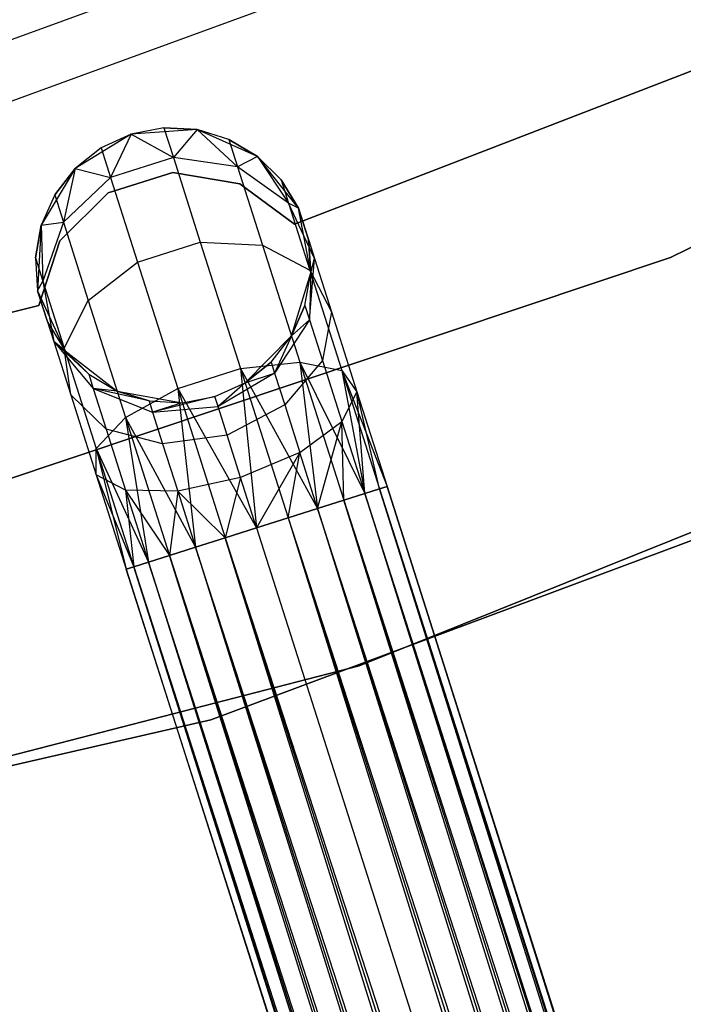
# Model space of a CAD drawing. Extents: x -102 to 101, y -101 to 102.
# Tile 140 of 256: x 10.69 to 15.5, y -44.77 to -37.62. Entities that reach past the tile are written whole.
import ezdxf

# ---------------------------------------------------------------- set-up
doc = ezdxf.new("R2010")
doc.units = 0
doc.header["$LTSCALE"] = 25.4
doc.layers.get('0').update_dxf_attribs({"linetype": 'CONTINUOUS'})

# ---------------------------------------------------------------- blocks, each defined once
blk = doc.blocks.new('NL2500012268_STL')
at = {"color": 0}
for p, q in [((118.665, -35.9823, 323.0052), (113.6171, -37.8285, 323.0052)), ((118.665, -35.9823, 323.0052), (113.6171, -37.8285, 323.0052)), ((113.7338, -38.2309, 299), (118.8355, -36.3651, 299)), ((113.7338, -38.2309, 299), (118.8355, -36.3651, 299)), ((123.8692, -36.77, 336), (118.7796, -39.2708, 336)), ((118.7796, -39.2708, 328.5), (123.8692, -36.77, 328.5)), ((118.7796, -39.2708, 328.5), (123.8692, -36.77, 328.5)), ((123.8692, -36.77, 336), (118.7796, -39.2708, 336)), ((118.978, -37.8976, 335), (116.0518, -39.0289, 335)), ((116.0518, -39.0289, 333), (118.978, -37.8976, 333)), ((116.0518, -39.0289, 333), (118.978, -37.8976, 333)), ((118.978, -37.8976, 335), (116.0518, -39.0289, 335)), ((114.8679, -38.3735, 335), (114.4598, -38.6235, 335)), ((114.8679, -38.3735, 335), (114.4598, -38.6235, 335)), ((114.8679, -38.3735, 335), (114.6486, -38.4737, 329.5)), ((114.8679, -38.3735, 329.5), (114.6486, -38.4737, 329.5)), ((114.8679, -38.3735, 335), (114.6486, -38.4737, 329.5)), ((114.8679, -38.3735, 329.5), (114.6486, -38.4737, 329.5)), ((114.8679, -38.3735, 329.5), (114.7172, -38.6892, 328.3631)), ((114.8679, -38.3735, 329.5), (114.7172, -38.6892, 328.3631)), ((115.1048, -38.3286, 329.5), (114.8679, -38.3735, 335)), ((115.1048, -38.3286, 329.5), (114.8679, -38.3735, 335)), ((115.1048, -38.3286, 329.5), (114.8679, -38.3735, 329.5)), ((115.1048, -38.3286, 329.5), (114.8679, -38.3735, 329.5)), ((115.3455, -38.3417, 335), (114.8679, -38.3735, 335)), ((115.3455, -38.3417, 335), (114.8679, -38.3735, 335)), ((114.8679, -38.3735, 329.5), (114.8679, -38.3735, 335)), ((114.8679, -38.3735, 329.5), (114.8679, -38.3735, 335)), ((114.8679, -38.3735, 329.5), (115.1733, -38.5441, 328.3631)), ((114.8679, -38.3735, 329.5), (115.1733, -38.5441, 328.3631)), ((115.3455, -38.3417, 329.5), (115.1048, -38.3286, 329.5)), ((115.1048, -38.3286, 329.5), (115.3455, -38.3417, 335)), ((115.1048, -38.3286, 329.5), (115.3455, -38.3417, 335)), ((115.1048, -38.3286, 329.5), (115.1733, -38.5441, 328.3631)), ((115.1048, -38.3286, 329.5), (115.1733, -38.5441, 328.3631)), ((115.3455, -38.3417, 329.5), (115.1048, -38.3286, 329.5)), ((115.3455, -38.3417, 329.5), (115.1733, -38.5441, 328.3631)), ((115.3455, -38.3417, 329.5), (115.1733, -38.5441, 328.3631)), ((115.7831, -38.5356, 335), (115.3455, -38.3417, 335)), ((115.576, -38.4121, 329.5), (115.3455, -38.3417, 335)), ((115.7831, -38.5356, 335), (115.3455, -38.3417, 335)), ((115.576, -38.4121, 329.5), (115.3455, -38.3417, 329.5)), ((115.3455, -38.3417, 329.5), (115.3455, -38.3417, 335)), ((115.576, -38.4121, 329.5), (115.3455, -38.3417, 335)), ((115.3455, -38.3417, 329.5), (115.3455, -38.3417, 335)), ((115.3455, -38.3417, 329.5), (115.6395, -38.6115, 328.4482)), ((115.576, -38.4121, 329.5), (115.3455, -38.3417, 329.5)), ((115.3455, -38.3417, 329.5), (115.6395, -38.6115, 328.4482)), ((115.7831, -38.5356, 329.5), (115.576, -38.4121, 329.5)), ((115.576, -38.4121, 329.5), (115.7831, -38.5356, 335)), ((115.576, -38.4121, 329.5), (115.7831, -38.5356, 335)), ((115.576, -38.4121, 329.5), (115.6395, -38.6115, 328.4482)), ((115.576, -38.4121, 329.5), (115.6395, -38.6115, 328.4482)), ((115.7831, -38.5356, 329.5), (115.576, -38.4121, 329.5)), ((114.6486, -38.4737, 329.5), (114.4598, -38.6235, 335)), ((114.6486, -38.4737, 329.5), (114.4598, -38.6235, 329.5)), ((114.6486, -38.4737, 329.5), (114.4598, -38.6235, 335)), ((114.6486, -38.4737, 329.5), (114.4598, -38.6235, 329.5)), ((114.6486, -38.4737, 329.5), (114.7172, -38.6892, 328.3631)), ((114.6486, -38.4737, 329.5), (114.7172, -38.6892, 328.3631)), ((115.1733, -38.5441, 328.3631), (114.7172, -38.6892, 328.3631)), ((115.1733, -38.5441, 328.3631), (114.7172, -38.6892, 328.3631)), ((115.6395, -38.6115, 328.4482), (115.1733, -38.5441, 328.3631)), ((115.1733, -38.5441, 328.3631), (115.3685, -39.1578, 327.3992)), ((115.1733, -38.5441, 328.3631), (115.3685, -39.1578, 327.3992)), ((115.6395, -38.6115, 328.4482), (115.1733, -38.5441, 328.3631)), ((115.7831, -38.5356, 329.5), (115.6395, -38.6115, 328.4482)), ((115.7831, -38.5356, 329.5), (115.6395, -38.6115, 328.4482)), ((116.0805, -38.9106, 335), (115.7831, -38.5356, 335)), ((115.9546, -38.705, 329.5), (115.7831, -38.5356, 335)), ((116.0805, -38.9106, 335), (115.7831, -38.5356, 335)), ((115.9546, -38.705, 329.5), (115.7831, -38.5356, 329.5)), ((115.7831, -38.5356, 329.5), (115.7831, -38.5356, 335)), ((115.9546, -38.705, 329.5), (115.7831, -38.5356, 335)), ((115.7831, -38.5356, 329.5), (115.7831, -38.5356, 335)), ((115.7831, -38.5356, 329.5), (116.0089, -38.8758, 328.5989)), ((115.9546, -38.705, 329.5), (115.7831, -38.5356, 329.5)), ((115.7831, -38.5356, 329.5), (116.0089, -38.8758, 328.5989)), ((114.4598, -38.6235, 335), (114.2146, -39.0346, 335)), ((114.4598, -38.6235, 335), (114.2146, -39.0346, 335)), ((114.4598, -38.6235, 329.5), (114.3122, -38.8142, 329.5)), ((114.3122, -38.8142, 329.5), (114.4598, -38.6235, 335)), ((114.3122, -38.8142, 329.5), (114.4598, -38.6235, 335)), ((114.4598, -38.6235, 329.5), (114.3122, -38.8142, 329.5)), ((114.4598, -38.6235, 329.5), (114.3756, -39.0135, 328.4482)), ((114.4598, -38.6235, 329.5), (114.3756, -39.0135, 328.4482)), ((114.4598, -38.6235, 329.5), (114.4598, -38.6235, 335)), ((114.4598, -38.6235, 329.5), (114.4598, -38.6235, 335)), ((114.4598, -38.6235, 329.5), (114.7172, -38.6892, 328.3631)), ((114.4598, -38.6235, 329.5), (114.7172, -38.6892, 328.3631)), ((115.1701, -38.6522, 335), (114.7001, -38.8014, 335)), ((114.7001, -38.8014, 333), (115.1701, -38.6522, 333)), ((114.7001, -38.8014, 333), (115.1701, -38.6522, 333)), ((115.1701, -38.6522, 335), (114.7001, -38.8014, 335)), ((115.6565, -38.7341, 335), (115.1701, -38.6522, 335)), ((115.1701, -38.6522, 335), (115.1701, -38.6522, 333)), ((115.1701, -38.6522, 333), (115.6565, -38.7341, 333)), ((115.1701, -38.6522, 335), (115.1701, -38.6522, 333)), ((115.1701, -38.6522, 333), (115.6565, -38.7341, 333)), ((115.6565, -38.7341, 335), (115.1701, -38.6522, 335)), ((116.0089, -38.8758, 328.5989), (115.6395, -38.6115, 328.4482)), ((115.6395, -38.6115, 328.4482), (115.8201, -39.1792, 327.5565)), ((115.6395, -38.6115, 328.4482), (115.8201, -39.1792, 327.5565)), ((116.0089, -38.8758, 328.5989), (115.6395, -38.6115, 328.4482)), ((114.7172, -38.6892, 328.3631), (114.3756, -39.0135, 328.4482)), ((114.7172, -38.6892, 328.3631), (114.3756, -39.0135, 328.4482)), ((114.7172, -38.6892, 328.3631), (114.9124, -39.3029, 327.3992)), ((114.7172, -38.6892, 328.3631), (114.9124, -39.3029, 327.3992)), ((116.0518, -39.0289, 335), (115.6565, -38.7341, 335)), ((115.6565, -38.7341, 335), (115.6565, -38.7341, 333)), ((115.6565, -38.7341, 333), (116.0518, -39.0289, 333)), ((115.6565, -38.7341, 335), (115.6565, -38.7341, 333)), ((115.6565, -38.7341, 333), (116.0518, -39.0289, 333)), ((116.0518, -39.0289, 335), (115.6565, -38.7341, 335)), ((116.0805, -38.9106, 329.5), (115.9546, -38.705, 329.5)), ((115.9546, -38.705, 329.5), (116.0805, -38.9106, 335)), ((115.9546, -38.705, 329.5), (116.0805, -38.9106, 335)), ((115.9546, -38.705, 329.5), (116.0089, -38.8758, 328.5989)), ((115.9546, -38.705, 329.5), (116.0089, -38.8758, 328.5989)), ((116.0805, -38.9106, 329.5), (115.9546, -38.705, 329.5)), ((114.7001, -38.8014, 335), (114.35, -39.1487, 335)), ((114.35, -39.1487, 333), (114.7001, -38.8014, 333)), ((114.35, -39.1487, 333), (114.7001, -38.8014, 333)), ((114.7001, -38.8014, 335), (114.35, -39.1487, 335)), ((114.7001, -38.8014, 335), (114.7001, -38.8014, 333)), ((114.7001, -38.8014, 335), (114.7001, -38.8014, 333)), ((114.3122, -38.8142, 329.5), (114.2146, -39.0346, 335)), ((114.3122, -38.8142, 329.5), (114.2146, -39.0346, 329.5)), ((114.3122, -38.8142, 329.5), (114.2146, -39.0346, 335)), ((114.3122, -38.8142, 329.5), (114.2146, -39.0346, 329.5)), ((114.3122, -38.8142, 329.5), (114.3756, -39.0135, 328.4482)), ((114.3122, -38.8142, 329.5), (114.3756, -39.0135, 328.4482)), ((116.0805, -38.9106, 329.5), (116.0089, -38.8758, 328.5989)), ((116.0805, -38.9106, 329.5), (116.0089, -38.8758, 328.5989)), ((116.1969, -39.2767, 328.7808), (116.0089, -38.8758, 328.5989)), ((116.0089, -38.8758, 328.5989), (116.1636, -39.3622, 327.8351)), ((116.0089, -38.8758, 328.5989), (116.1636, -39.3622, 327.8351)), ((116.1969, -39.2767, 328.7808), (116.0089, -38.8758, 328.5989)), ((116.1696, -39.3809, 335), (116.0805, -38.9106, 335)), ((116.1536, -39.1403, 329.5), (116.0805, -38.9106, 335)), ((116.1696, -39.3809, 335), (116.0805, -38.9106, 335)), ((116.1536, -39.1403, 329.5), (116.0805, -38.9106, 335)), ((116.0805, -38.9106, 329.5), (116.1969, -39.2767, 328.7808)), ((116.0805, -38.9106, 329.5), (116.0805, -38.9106, 335)), ((116.0805, -38.9106, 329.5), (116.0805, -38.9106, 335)), ((116.0805, -38.9106, 329.5), (116.1969, -39.2767, 328.7808)), ((114.2146, -39.0346, 329.5), (114.3756, -39.0135, 328.4482)), ((114.2146, -39.0346, 329.5), (114.3756, -39.0135, 328.4482)), ((114.3756, -39.0135, 328.4482), (114.2269, -39.4427, 328.5989)), ((114.3756, -39.0135, 328.4482), (114.2269, -39.4427, 328.5989)), ((114.3756, -39.0135, 328.4482), (114.5563, -39.5813, 327.5565)), ((114.3756, -39.0135, 328.4482), (114.5563, -39.5813, 327.5565)), ((114.2146, -39.0346, 329.5), (114.1725, -39.2719, 329.5)), ((114.1725, -39.2719, 329.5), (114.2146, -39.0346, 335)), ((114.1725, -39.2719, 329.5), (114.2146, -39.0346, 335)), ((114.2146, -39.0346, 329.5), (114.1725, -39.2719, 329.5)), ((114.2146, -39.0346, 335), (114.1885, -39.5125, 335)), ((114.2146, -39.0346, 335), (114.1885, -39.5125, 335)), ((114.2146, -39.0346, 329.5), (114.2146, -39.0346, 335)), ((114.2146, -39.0346, 329.5), (114.2146, -39.0346, 335)), ((114.2146, -39.0346, 329.5), (114.2269, -39.4427, 328.5989)), ((114.2146, -39.0346, 329.5), (114.2269, -39.4427, 328.5989)), ((116.0518, -39.0289, 335), (116.0518, -39.0289, 333)), ((116.0518, -39.0289, 335), (116.0518, -39.0289, 333)), ((114.35, -39.1487, 335), (114.1971, -39.6176, 335)), ((114.1971, -39.6176, 333), (114.35, -39.1487, 333)), ((114.1971, -39.6176, 333), (114.35, -39.1487, 333)), ((114.35, -39.1487, 335), (114.1971, -39.6176, 335)), ((114.35, -39.1487, 335), (114.35, -39.1487, 333)), ((114.35, -39.1487, 335), (114.35, -39.1487, 333)), ((114.9124, -39.3029, 327.3992), (115.3685, -39.1578, 327.3992)), ((114.9124, -39.3029, 327.3992), (115.3685, -39.1578, 327.3992)), ((115.3685, -39.1578, 327.3992), (115.6607, -40.0763, 326.7552)), ((115.3685, -39.1578, 327.3992), (115.6607, -40.0763, 326.7552)), ((115.3685, -39.1578, 327.3992), (115.8201, -39.1792, 327.5565)), ((115.3685, -39.1578, 327.3992), (115.8201, -39.1792, 327.5565)), ((116.1696, -39.3809, 329.5), (116.1536, -39.1403, 329.5)), ((116.1536, -39.1403, 329.5), (116.1696, -39.3809, 335)), ((116.1536, -39.1403, 329.5), (116.1696, -39.3809, 335)), ((116.1536, -39.1403, 329.5), (116.1969, -39.2767, 328.7808)), ((116.1536, -39.1403, 329.5), (116.1969, -39.2767, 328.7808)), ((116.1696, -39.3809, 329.5), (116.1536, -39.1403, 329.5)), ((115.8201, -39.1792, 327.5565), (116.0904, -40.029, 326.9607)), ((115.8201, -39.1792, 327.5565), (116.0904, -40.029, 326.9607)), ((115.8201, -39.1792, 327.5565), (116.1636, -39.3622, 327.8351)), ((115.8201, -39.1792, 327.5565), (116.1636, -39.3622, 327.8351)), ((118.7796, -39.2708, 336), (113.4022, -41.0708, 336)), ((113.4022, -41.0708, 328.5), (118.7796, -39.2708, 328.5)), ((113.4022, -41.0708, 328.5), (118.7796, -39.2708, 328.5)), ((118.7796, -39.2708, 336), (113.4022, -41.0708, 336)), ((114.1725, -39.2719, 329.5), (114.1885, -39.5125, 335)), ((114.1725, -39.2719, 329.5), (114.1885, -39.5125, 329.5)), ((114.1725, -39.2719, 329.5), (114.1885, -39.5125, 335)), ((114.1725, -39.2719, 329.5), (114.1885, -39.5125, 329.5)), ((114.1725, -39.2719, 329.5), (114.2269, -39.4427, 328.5989)), ((114.1725, -39.2719, 329.5), (114.2269, -39.4427, 328.5989)), ((114.5563, -39.5813, 327.5565), (114.9124, -39.3029, 327.3992)), ((114.5563, -39.5813, 327.5565), (114.9124, -39.3029, 327.3992)), ((114.9124, -39.3029, 327.3992), (115.2046, -40.2214, 326.7552)), ((114.9124, -39.3029, 327.3992), (115.2046, -40.2214, 326.7552)), ((116.1605, -39.7221, 328.952), (116.1969, -39.2767, 328.7808)), ((116.1605, -39.7221, 328.952), (116.1969, -39.2767, 328.7808)), ((116.1696, -39.3809, 329.5), (116.1969, -39.2767, 328.7808)), ((116.1696, -39.3809, 329.5), (116.1969, -39.2767, 328.7808)), ((116.1969, -39.2767, 328.7808), (116.3204, -39.6649, 328.171)), ((116.1969, -39.2767, 328.7808), (116.3204, -39.6649, 328.171)), ((118.7796, -39.2708, 328.5), (118.7796, -39.2708, 336)), ((118.7796, -39.2708, 328.5), (118.7796, -39.2708, 336)), ((116.0299, -39.8387, 335), (116.1696, -39.3809, 335)), ((116.0299, -39.8387, 335), (116.1696, -39.3809, 335)), ((116.1275, -39.6183, 329.5), (116.1696, -39.3809, 335)), ((116.1275, -39.6183, 329.5), (116.1696, -39.3809, 329.5)), ((116.1275, -39.6183, 329.5), (116.1696, -39.3809, 335)), ((116.1275, -39.6183, 329.5), (116.1696, -39.3809, 329.5)), ((116.1696, -39.3809, 329.5), (116.1605, -39.7221, 328.952)), ((116.1696, -39.3809, 329.5), (116.1605, -39.7221, 328.952)), ((116.1636, -39.3622, 327.8351), (116.3952, -40.0902, 327.3246)), ((116.1636, -39.3622, 327.8351), (116.3952, -40.0902, 327.3246)), ((116.1636, -39.3622, 327.8351), (116.3204, -39.6649, 328.171)), ((116.1636, -39.3622, 327.8351), (116.3204, -39.6649, 328.171)), ((116.1696, -39.3809, 329.5), (116.1696, -39.3809, 335)), ((116.1696, -39.3809, 329.5), (116.1696, -39.3809, 335)), ((114.1885, -39.5125, 329.5), (114.2269, -39.4427, 328.5989)), ((114.1885, -39.5125, 329.5), (114.2269, -39.4427, 328.5989)), ((114.2269, -39.4427, 328.5989), (114.305, -39.8786, 328.7808)), ((114.2269, -39.4427, 328.5989), (114.305, -39.8786, 328.7808)), ((114.2269, -39.4427, 328.5989), (114.3816, -39.9291, 327.8351)), ((114.2269, -39.4427, 328.5989), (114.3816, -39.9291, 327.8351)), ((114.1885, -39.5125, 335), (114.3875, -39.9478, 335)), ((114.1885, -39.5125, 329.5), (114.1885, -39.5125, 335)), ((114.1885, -39.5125, 329.5), (114.1885, -39.5125, 335)), ((114.1885, -39.5125, 329.5), (114.305, -39.8786, 328.7808)), ((114.2616, -39.7422, 329.5), (114.1885, -39.5125, 335)), ((114.2616, -39.7422, 329.5), (114.1885, -39.5125, 335)), ((114.1885, -39.5125, 335), (114.3875, -39.9478, 335)), ((114.1885, -39.5125, 329.5), (114.305, -39.8786, 328.7808)), ((114.3816, -39.9291, 327.8351), (114.5563, -39.5813, 327.5565)), ((114.3816, -39.9291, 327.8351), (114.5563, -39.5813, 327.5565)), ((114.5563, -39.5813, 327.5565), (114.8266, -40.431, 326.9607)), ((114.5563, -39.5813, 327.5565), (114.8266, -40.431, 326.9607)), ((114.1971, -39.6176, 335), (111.1529, -40.3809, 335)), ((111.1529, -40.3809, 333), (114.1971, -39.6176, 333)), ((111.1529, -40.3809, 333), (114.1971, -39.6176, 333)), ((114.1971, -39.6176, 335), (111.1529, -40.3809, 335)), ((114.1971, -39.6176, 335), (114.1971, -39.6176, 333)), ((114.1971, -39.6176, 335), (114.1971, -39.6176, 333)), ((116.0299, -39.8387, 329.5), (116.1275, -39.6183, 329.5)), ((116.1275, -39.6183, 329.5), (116.0299, -39.8387, 335)), ((116.1275, -39.6183, 329.5), (116.0299, -39.8387, 335)), ((116.0299, -39.8387, 329.5), (116.1275, -39.6183, 329.5)), ((116.1275, -39.6183, 329.5), (116.1605, -39.7221, 328.952)), ((116.1275, -39.6183, 329.5), (116.1605, -39.7221, 328.952)), ((116.3204, -39.6649, 328.171), (116.2546, -40.0179, 328.4875)), ((116.3204, -39.6649, 328.171), (116.2546, -40.0179, 328.4875)), ((116.3204, -39.6649, 328.171), (116.5053, -40.246, 327.7636)), ((116.3204, -39.6649, 328.171), (116.5053, -40.246, 327.7636)), ((116.1605, -39.7221, 328.952), (115.908, -40.1102, 329.0735)), ((116.1605, -39.7221, 328.952), (115.908, -40.1102, 329.0735)), ((116.0299, -39.8387, 329.5), (116.1605, -39.7221, 328.952)), ((116.0299, -39.8387, 329.5), (116.1605, -39.7221, 328.952)), ((116.1605, -39.7221, 328.952), (116.2546, -40.0179, 328.4875)), ((116.1605, -39.7221, 328.952), (116.2546, -40.0179, 328.4875)), ((114.2616, -39.7422, 329.5), (114.305, -39.8786, 328.7808)), ((114.2616, -39.7422, 329.5), (114.3875, -39.9478, 335)), ((114.2616, -39.7422, 329.5), (114.3875, -39.9478, 329.5)), ((114.2616, -39.7422, 329.5), (114.3875, -39.9478, 335)), ((114.2616, -39.7422, 329.5), (114.3875, -39.9478, 329.5)), ((114.2616, -39.7422, 329.5), (114.305, -39.8786, 328.7808)), ((114.559, -40.1172, 329.5), (114.305, -39.8786, 328.7808)), ((114.305, -39.8786, 328.7808), (114.592, -40.2211, 328.952)), ((114.559, -40.1172, 329.5), (114.305, -39.8786, 328.7808)), ((114.3875, -39.9478, 329.5), (114.305, -39.8786, 328.7808)), ((114.3875, -39.9478, 329.5), (114.305, -39.8786, 328.7808)), ((114.305, -39.8786, 328.7808), (114.592, -40.2211, 328.952)), ((114.305, -39.8786, 328.7808), (114.4285, -40.2668, 328.171)), ((114.305, -39.8786, 328.7808), (114.4285, -40.2668, 328.171)), ((115.6934, -40.1791, 335), (116.0299, -39.8387, 335)), ((115.6934, -40.1791, 335), (116.0299, -39.8387, 335)), ((115.8823, -40.0293, 329.5), (116.0299, -39.8387, 335)), ((115.8823, -40.0293, 329.5), (116.0299, -39.8387, 329.5)), ((115.8823, -40.0293, 329.5), (116.0299, -39.8387, 335)), ((115.8823, -40.0293, 329.5), (116.0299, -39.8387, 329.5)), ((116.0299, -39.8387, 329.5), (115.908, -40.1102, 329.0735)), ((116.0299, -39.8387, 329.5), (115.908, -40.1102, 329.0735)), ((116.0299, -39.8387, 329.5), (116.0299, -39.8387, 335)), ((116.0299, -39.8387, 329.5), (116.0299, -39.8387, 335)), ((114.4285, -40.2668, 328.171), (114.3816, -39.9291, 327.8351)), ((114.3816, -39.9291, 327.8351), (114.6132, -40.6571, 327.3246)), ((114.3816, -39.9291, 327.8351), (114.6132, -40.6571, 327.3246)), ((114.4285, -40.2668, 328.171), (114.3816, -39.9291, 327.8351)), ((114.3875, -39.9478, 335), (114.766, -40.2407, 335)), ((114.3875, -39.9478, 329.5), (114.3875, -39.9478, 335)), ((114.3875, -39.9478, 329.5), (114.3875, -39.9478, 335)), ((114.3875, -39.9478, 329.5), (114.559, -40.1172, 329.5)), ((114.559, -40.1172, 329.5), (114.3875, -39.9478, 335)), ((114.559, -40.1172, 329.5), (114.3875, -39.9478, 335)), ((114.3875, -39.9478, 335), (114.766, -40.2407, 335)), ((114.3875, -39.9478, 329.5), (114.559, -40.1172, 329.5)), ((116.2546, -40.0179, 328.4875), (115.9813, -40.3404, 328.7119)), ((116.2546, -40.0179, 328.4875), (115.9813, -40.3404, 328.7119)), ((116.2546, -40.0179, 328.4875), (116.3955, -40.4606, 328.1771)), ((116.2546, -40.0179, 328.4875), (116.3955, -40.4606, 328.1771)), ((115.2046, -40.2214, 326.7552), (115.6607, -40.0763, 326.7552)), ((115.2046, -40.2214, 326.7552), (115.6607, -40.0763, 326.7552)), ((115.6607, -40.0763, 326.7552), (116.0904, -40.029, 326.9607)), ((115.6607, -40.0763, 326.7552), (116.0904, -40.029, 326.9607)), ((115.6607, -40.0763, 326.7552), (115.7773, -41.2323, 326.5)), ((115.6607, -40.0763, 326.7552), (115.7773, -41.2323, 326.5)), ((115.6607, -40.0763, 326.7552), (116.0054, -41.1597, 326.5291)), ((115.6607, -40.0763, 326.7552), (116.0054, -41.1597, 326.5291)), ((115.6607, -40.0763, 326.7552), (116.2202, -41.0914, 326.6146)), ((115.6607, -40.0763, 326.7552), (116.2202, -41.0914, 326.6146)), ((115.6934, -40.1791, 329.5), (115.8823, -40.0293, 329.5)), ((115.8823, -40.0293, 329.5), (115.6934, -40.1791, 335)), ((115.8823, -40.0293, 329.5), (115.6934, -40.1791, 335)), ((115.6934, -40.1791, 329.5), (115.8823, -40.0293, 329.5)), ((115.8823, -40.0293, 329.5), (115.908, -40.1102, 329.0735)), ((115.8823, -40.0293, 329.5), (115.908, -40.1102, 329.0735)), ((116.0904, -40.029, 326.9607), (116.2202, -41.0914, 326.6146)), ((116.0904, -40.029, 326.9607), (116.2202, -41.0914, 326.6146)), ((116.0904, -40.029, 326.9607), (116.4093, -41.0313, 326.7515)), ((116.0904, -40.029, 326.9607), (116.4093, -41.0313, 326.7515)), ((116.0904, -40.029, 326.9607), (116.5616, -40.9828, 326.9319)), ((116.0904, -40.029, 326.9607), (116.5616, -40.9828, 326.9319)), ((116.0904, -40.029, 326.9607), (116.3952, -40.0902, 327.3246)), ((116.0904, -40.029, 326.9607), (116.3952, -40.0902, 327.3246)), ((116.3952, -40.0902, 327.3246), (116.5616, -40.9828, 326.9319)), ((116.3952, -40.0902, 327.3246), (116.5616, -40.9828, 326.9319)), ((116.3952, -40.0902, 327.3246), (116.6684, -40.9488, 327.1454)), ((116.3952, -40.0902, 327.3246), (116.6684, -40.9488, 327.1454)), ((116.3952, -40.0902, 327.3246), (116.7233, -40.9314, 327.3795)), ((116.3952, -40.0902, 327.3246), (116.7233, -40.9314, 327.3795)), ((116.3952, -40.0902, 327.3246), (116.5053, -40.246, 327.7636)), ((116.3952, -40.0902, 327.3246), (116.5053, -40.246, 327.7636)), ((116.5209, -42.2352, 336), (121.9142, -40.0629, 336)), ((121.9142, -40.0629, 328.5), (116.5209, -42.2352, 328.5)), ((116.5209, -42.2352, 336), (121.9142, -40.0629, 336)), ((121.9142, -40.0629, 328.5), (116.5209, -42.2352, 328.5)), ((114.559, -40.1172, 329.5), (114.766, -40.2407, 335)), ((114.559, -40.1172, 329.5), (114.766, -40.2407, 329.5)), ((114.559, -40.1172, 329.5), (114.766, -40.2407, 335)), ((114.559, -40.1172, 329.5), (114.766, -40.2407, 329.5)), ((114.559, -40.1172, 329.5), (114.592, -40.2211, 328.952)), ((114.559, -40.1172, 329.5), (114.592, -40.2211, 328.952)), ((115.908, -40.1102, 329.0735), (115.4973, -40.3519, 329.1173)), ((115.908, -40.1102, 329.0735), (115.4973, -40.3519, 329.1173)), ((115.6934, -40.1791, 329.5), (115.908, -40.1102, 329.0735)), ((115.6934, -40.1791, 329.5), (115.908, -40.1102, 329.0735)), ((115.908, -40.1102, 329.0735), (115.9813, -40.3404, 328.7119)), ((115.908, -40.1102, 329.0735), (115.9813, -40.3404, 328.7119)), ((114.9966, -40.3111, 329.5), (114.592, -40.2211, 328.952)), ((114.592, -40.2211, 328.952), (115.0223, -40.3919, 329.0735)), ((114.766, -40.2407, 329.5), (114.592, -40.2211, 328.952)), ((114.9966, -40.3111, 329.5), (114.592, -40.2211, 328.952)), ((114.766, -40.2407, 329.5), (114.592, -40.2211, 328.952)), ((114.592, -40.2211, 328.952), (115.0223, -40.3919, 329.0735)), ((114.592, -40.2211, 328.952), (114.6861, -40.5169, 328.4875)), ((114.592, -40.2211, 328.952), (114.6861, -40.5169, 328.4875)), ((114.766, -40.2407, 335), (115.2373, -40.3242, 335)), ((114.766, -40.2407, 329.5), (114.766, -40.2407, 335)), ((114.766, -40.2407, 329.5), (114.766, -40.2407, 335)), ((114.766, -40.2407, 329.5), (114.9966, -40.3111, 329.5)), ((114.9966, -40.3111, 329.5), (114.766, -40.2407, 335)), ((114.9966, -40.3111, 329.5), (114.766, -40.2407, 335)), ((114.766, -40.2407, 335), (115.2373, -40.3242, 335)), ((114.766, -40.2407, 329.5), (114.9966, -40.3111, 329.5)), ((114.8266, -40.431, 326.9607), (115.2046, -40.2214, 326.7552)), ((114.8266, -40.431, 326.9607), (115.2046, -40.2214, 326.7552)), ((115.2046, -40.2214, 326.7552), (115.3345, -41.3732, 326.6146)), ((115.2046, -40.2214, 326.7552), (115.3345, -41.3732, 326.6146)), ((115.2046, -40.2214, 326.7552), (115.5493, -41.3048, 326.5291)), ((115.2046, -40.2214, 326.7552), (115.5493, -41.3048, 326.5291)), ((115.2046, -40.2214, 326.7552), (115.7773, -41.2323, 326.5)), ((115.2046, -40.2214, 326.7552), (115.7773, -41.2323, 326.5)), ((115.4742, -40.2794, 335), (115.6934, -40.1791, 335)), ((115.4742, -40.2794, 329.5), (115.6934, -40.1791, 329.5)), ((115.4742, -40.2794, 335), (115.6934, -40.1791, 335)), ((115.4742, -40.2794, 329.5), (115.6934, -40.1791, 329.5)), ((115.6934, -40.1791, 329.5), (115.4973, -40.3519, 329.1173)), ((115.6934, -40.1791, 329.5), (115.4973, -40.3519, 329.1173)), ((115.6934, -40.1791, 329.5), (115.6934, -40.1791, 335)), ((115.6934, -40.1791, 329.5), (115.6934, -40.1791, 335)), ((114.6861, -40.5169, 328.4875), (114.4285, -40.2668, 328.171)), ((114.4285, -40.2668, 328.171), (114.6133, -40.8478, 327.7636)), ((114.4285, -40.2668, 328.171), (114.6133, -40.8478, 327.7636)), ((114.6861, -40.5169, 328.4875), (114.4285, -40.2668, 328.171)), ((114.9966, -40.3111, 329.5), (115.2373, -40.3242, 335)), ((114.9966, -40.3111, 329.5), (115.2373, -40.3242, 335)), ((114.9966, -40.3111, 329.5), (115.2373, -40.3242, 329.5)), ((114.9966, -40.3111, 329.5), (115.2373, -40.3242, 329.5)), ((114.9966, -40.3111, 329.5), (115.0223, -40.3919, 329.0735)), ((114.9966, -40.3111, 329.5), (115.0223, -40.3919, 329.0735)), ((115.4742, -40.2794, 329.5), (115.0223, -40.3919, 329.0735)), ((115.4742, -40.2794, 329.5), (115.0223, -40.3919, 329.0735)), ((115.2373, -40.3242, 335), (115.4742, -40.2794, 335)), ((115.2373, -40.3242, 329.5), (115.4742, -40.2794, 329.5)), ((115.2373, -40.3242, 335), (115.4742, -40.2794, 335)), ((115.2373, -40.3242, 329.5), (115.4742, -40.2794, 329.5)), ((115.4742, -40.2794, 329.5), (115.4742, -40.2794, 335)), ((115.4742, -40.2794, 329.5), (115.4742, -40.2794, 335)), ((115.4973, -40.3519, 329.1173), (115.4742, -40.2794, 329.5)), ((115.4973, -40.3519, 329.1173), (115.4742, -40.2794, 329.5)), ((116.5053, -40.246, 327.7636), (116.3955, -40.4606, 328.1771)), ((116.5053, -40.246, 327.7636), (116.3955, -40.4606, 328.1771)), ((116.5053, -40.246, 327.7636), (116.7233, -40.9314, 327.3795)), ((116.5053, -40.246, 327.7636), (116.7233, -40.9314, 327.6205)), ((116.5053, -40.246, 327.7636), (116.7233, -40.9314, 327.3795)), ((116.5616, -40.9828, 328.0681), (116.5053, -40.246, 327.7636)), ((116.5616, -40.9828, 328.0681), (116.5053, -40.246, 327.7636)), ((116.6684, -40.9488, 327.8546), (116.5053, -40.246, 327.7636)), ((116.6684, -40.9488, 327.8546), (116.5053, -40.246, 327.7636)), ((116.5053, -40.246, 327.7636), (116.7233, -40.9314, 327.6205)), ((115.2373, -40.3242, 329.5), (115.0223, -40.3919, 329.0735)), ((115.2373, -40.3242, 329.5), (115.0223, -40.3919, 329.0735)), ((115.0223, -40.3919, 329.0735), (115.4973, -40.3519, 329.1173)), ((115.0223, -40.3919, 329.0735), (115.4973, -40.3519, 329.1173)), ((115.2373, -40.3242, 329.5), (115.2373, -40.3242, 335)), ((115.2373, -40.3242, 329.5), (115.2373, -40.3242, 335)), ((115.563, -40.5585, 328.7929), (115.4973, -40.3519, 329.1173)), ((115.563, -40.5585, 328.7929), (115.4973, -40.3519, 329.1173)), ((115.9813, -40.3404, 328.7119), (115.563, -40.5585, 328.7929)), ((115.9813, -40.3404, 328.7119), (115.563, -40.5585, 328.7929)), ((115.9813, -40.3404, 328.7119), (116.0909, -40.685, 328.4703)), ((115.9813, -40.3404, 328.7119), (116.0909, -40.685, 328.4703)), ((114.6132, -40.6571, 327.3246), (114.8266, -40.431, 326.9607)), ((114.6132, -40.6571, 327.3246), (114.8266, -40.431, 326.9607)), ((114.8266, -40.431, 326.9607), (114.9931, -41.4818, 326.9319)), ((114.8266, -40.431, 326.9607), (114.9931, -41.4818, 326.9319)), ((114.8266, -40.431, 326.9607), (115.1454, -41.4333, 326.7515)), ((114.8266, -40.431, 326.9607), (115.1454, -41.4333, 326.7515)), ((114.8266, -40.431, 326.9607), (115.3345, -41.3732, 326.6146)), ((114.8266, -40.431, 326.9607), (115.3345, -41.3732, 326.6146)), ((115.0223, -40.3919, 329.0735), (115.0956, -40.6222, 328.7119)), ((115.0223, -40.3919, 329.0735), (115.0956, -40.6222, 328.7119)), ((115.0956, -40.6222, 328.7119), (114.6861, -40.5169, 328.4875)), ((114.6861, -40.5169, 328.4875), (114.827, -40.9596, 328.1771)), ((114.6861, -40.5169, 328.4875), (114.827, -40.9596, 328.1771)), ((115.0956, -40.6222, 328.7119), (114.6861, -40.5169, 328.4875)), ((116.0909, -40.685, 328.4703), (116.3955, -40.4606, 328.1771)), ((116.0909, -40.685, 328.4703), (116.3955, -40.4606, 328.1771)), ((116.2202, -41.0914, 328.3855), (116.3955, -40.4606, 328.1771)), ((116.2202, -41.0914, 328.3855), (116.3955, -40.4606, 328.1771)), ((116.3955, -40.4606, 328.1771), (116.5616, -40.9828, 328.0681)), ((116.4093, -41.0313, 328.2485), (116.3955, -40.4606, 328.1771)), ((116.4093, -41.0313, 328.2485), (116.3955, -40.4606, 328.1771)), ((116.3955, -40.4606, 328.1771), (116.5616, -40.9828, 328.0681)), ((115.563, -40.5585, 328.7929), (115.0956, -40.6222, 328.7119)), ((115.563, -40.5585, 328.7929), (115.0956, -40.6222, 328.7119)), ((115.446, -42.6255, 336), (120.8995, -40.5902, 336)), ((120.8995, -40.5902, 337), (115.446, -42.6255, 337)), ((115.446, -42.6255, 336), (120.8995, -40.5902, 336)), ((120.8995, -40.5902, 337), (115.446, -42.6255, 337)), ((115.6613, -40.8676, 328.5761), (115.563, -40.5585, 328.7929)), ((115.6613, -40.8676, 328.5761), (115.563, -40.5585, 328.7929)), ((114.6133, -40.8478, 327.7636), (114.6132, -40.6571, 327.3246)), ((114.6132, -40.6571, 327.3246), (114.8314, -41.5332, 327.3795)), ((114.6132, -40.6571, 327.3246), (114.8314, -41.5332, 327.3795)), ((114.6132, -40.6571, 327.3246), (114.8863, -41.5158, 327.1454)), ((114.6132, -40.6571, 327.3246), (114.8863, -41.5158, 327.1454)), ((114.6132, -40.6571, 327.3246), (114.9931, -41.4818, 326.9319)), ((114.6132, -40.6571, 327.3246), (114.9931, -41.4818, 326.9319)), ((114.6133, -40.8478, 327.7636), (114.6132, -40.6571, 327.3246)), ((115.0956, -40.6222, 328.7119), (115.2052, -40.9667, 328.4703)), ((115.0956, -40.6222, 328.7119), (115.2052, -40.9667, 328.4703)), ((116.0909, -40.685, 328.4703), (115.6613, -40.8676, 328.5761)), ((116.0909, -40.685, 328.4703), (115.6613, -40.8676, 328.5761)), ((116.0909, -40.685, 328.4703), (115.7773, -41.2323, 328.5)), ((116.0909, -40.685, 328.4703), (115.7773, -41.2323, 328.5)), ((116.0054, -41.1597, 328.4709), (116.0909, -40.685, 328.4703)), ((116.0054, -41.1597, 328.4709), (116.0909, -40.685, 328.4703)), ((116.2202, -41.0914, 328.3855), (116.0909, -40.685, 328.4703)), ((116.2202, -41.0914, 328.3855), (116.0909, -40.685, 328.4703)), ((114.827, -40.9596, 328.1771), (114.6133, -40.8478, 327.7636)), ((114.6133, -40.8478, 327.7636), (114.8863, -41.5158, 327.8546)), ((114.6133, -40.8478, 327.7636), (114.8863, -41.5158, 327.8546)), ((114.6133, -40.8478, 327.7636), (114.8314, -41.5332, 327.6205)), ((114.6133, -40.8478, 327.7636), (114.8314, -41.5332, 327.3795)), ((114.6133, -40.8478, 327.7636), (114.8314, -41.5332, 327.6205)), ((114.6133, -40.8478, 327.7636), (114.8314, -41.5332, 327.3795)), ((114.827, -40.9596, 328.1771), (114.6133, -40.8478, 327.7636)), ((115.6613, -40.8676, 328.5761), (115.2052, -40.9667, 328.4703)), ((115.6613, -40.8676, 328.5761), (115.2052, -40.9667, 328.4703)), ((115.6613, -40.8676, 328.5761), (115.5493, -41.3048, 328.4709)), ((115.6613, -40.8676, 328.5761), (115.5493, -41.3048, 328.4709)), ((115.7773, -41.2323, 328.5), (115.6613, -40.8676, 328.5761)), ((115.7773, -41.2323, 328.5), (115.6613, -40.8676, 328.5761)), ((116.6684, -40.9488, 327.1454), (116.5616, -40.9828, 326.9319)), ((116.5616, -40.9828, 328.0681), (116.6684, -40.9488, 327.8546)), ((116.5616, -40.9828, 328.0681), (116.6684, -40.9488, 327.8546)), ((116.6684, -40.9488, 327.1454), (116.5616, -40.9828, 326.9319)), ((116.7233, -40.9314, 327.3795), (116.6684, -40.9488, 327.1454)), ((116.6684, -40.9488, 327.8546), (116.7233, -40.9314, 327.6205)), ((116.6684, -40.9488, 327.8546), (116.7233, -40.9314, 327.6205)), ((116.7233, -40.9314, 327.3795), (116.6684, -40.9488, 327.1454)), ((116.6684, -40.9488, 327.8546), (128.0005, -76.5707, 327.8546)), ((116.6684, -40.9488, 327.8546), (128.0005, -76.5707, 327.8546)), ((127.8937, -76.6047, 326.9319), (116.6684, -40.9488, 327.1454)), ((116.6684, -40.9488, 327.1454), (128.0555, -76.5533, 327.3795)), ((116.6684, -40.9488, 327.1454), (128.0555, -76.5533, 327.3795)), ((127.8937, -76.6047, 326.9319), (116.6684, -40.9488, 327.1454)), ((128.0555, -76.5533, 327.3795), (116.7233, -40.9314, 327.6205)), ((116.7233, -40.9314, 327.3795), (128.0555, -76.5533, 327.3795)), ((128.0555, -76.5533, 327.3795), (116.7233, -40.9314, 327.6205)), ((116.7233, -40.9314, 327.6205), (128.0005, -76.5707, 327.8546)), ((116.7233, -40.9314, 327.6205), (128.0005, -76.5707, 327.8546)), ((116.7233, -40.9314, 327.3795), (128.0555, -76.5533, 327.3795)), ((115.2052, -40.9667, 328.4703), (114.827, -40.9596, 328.1771)), ((114.827, -40.9596, 328.1771), (115.1454, -41.4333, 328.2485)), ((114.827, -40.9596, 328.1771), (115.1454, -41.4333, 328.2485)), ((114.827, -40.9596, 328.1771), (114.9931, -41.4818, 328.0681)), ((114.827, -40.9596, 328.1771), (114.9931, -41.4818, 328.0681)), ((114.827, -40.9596, 328.1771), (114.8863, -41.5158, 327.8546)), ((114.827, -40.9596, 328.1771), (114.8863, -41.5158, 327.8546)), ((115.2052, -40.9667, 328.4703), (114.827, -40.9596, 328.1771)), ((115.2052, -40.9667, 328.4703), (115.1454, -41.4333, 328.2485)), ((115.2052, -40.9667, 328.4703), (115.1454, -41.4333, 328.2485)), ((115.2052, -40.9667, 328.4703), (115.5493, -41.3048, 328.4709)), ((115.2052, -40.9667, 328.4703), (115.5493, -41.3048, 328.4709)), ((115.2052, -40.9667, 328.4703), (115.3345, -41.3732, 328.3855)), ((115.2052, -40.9667, 328.4703), (115.3345, -41.3732, 328.3855)), ((116.5616, -40.9828, 326.9319), (116.4093, -41.0313, 326.7515)), ((116.4093, -41.0313, 328.2485), (116.5616, -40.9828, 328.0681)), ((116.4093, -41.0313, 328.2485), (116.5616, -40.9828, 328.0681)), ((116.5616, -40.9828, 326.9319), (116.4093, -41.0313, 326.7515)), ((128.0005, -76.5707, 327.8546), (116.5616, -40.9828, 328.0681)), ((116.5616, -40.9828, 328.0681), (127.7414, -76.6532, 328.2485)), ((116.5616, -40.9828, 328.0681), (127.7414, -76.6532, 328.2485)), ((128.0005, -76.5707, 327.8546), (116.5616, -40.9828, 328.0681)), ((116.5616, -40.9828, 326.9319), (127.8937, -76.6047, 326.9319)), ((116.5616, -40.9828, 326.9319), (127.8937, -76.6047, 326.9319)), ((116.2202, -41.0914, 326.6146), (116.0054, -41.1597, 326.5291)), ((116.0054, -41.1597, 328.4709), (116.2202, -41.0914, 328.3855)), ((116.0054, -41.1597, 328.4709), (116.2202, -41.0914, 328.3855)), ((116.2202, -41.0914, 326.6146), (116.0054, -41.1597, 326.5291)), ((116.4093, -41.0313, 326.7515), (116.2202, -41.0914, 326.6146)), ((116.2202, -41.0914, 328.3855), (116.4093, -41.0313, 328.2485)), ((116.2202, -41.0914, 328.3855), (116.4093, -41.0313, 328.2485)), ((116.4093, -41.0313, 326.7515), (116.2202, -41.0914, 326.6146)), ((127.7414, -76.6532, 328.2485), (116.2202, -41.0914, 328.3855)), ((116.2202, -41.0914, 328.3855), (127.3375, -76.7816, 328.4709)), ((116.2202, -41.0914, 328.3855), (127.3375, -76.7816, 328.4709)), ((127.7414, -76.6532, 328.2485), (116.2202, -41.0914, 328.3855)), ((116.2202, -41.0914, 326.6146), (127.5523, -76.7133, 326.6146)), ((116.2202, -41.0914, 326.6146), (127.5523, -76.7133, 326.6146)), ((116.4093, -41.0313, 328.2485), (127.7414, -76.6532, 328.2485)), ((116.4093, -41.0313, 328.2485), (127.7414, -76.6532, 328.2485)), ((127.5523, -76.7133, 326.6146), (116.4093, -41.0313, 326.7515)), ((116.4093, -41.0313, 326.7515), (127.8937, -76.6047, 326.9319)), ((116.4093, -41.0313, 326.7515), (127.8937, -76.6047, 326.9319)), ((127.5523, -76.7133, 326.6146), (116.4093, -41.0313, 326.7515)), ((116.0054, -41.1597, 326.5291), (115.7773, -41.2323, 326.5)), ((115.7773, -41.2323, 328.5), (116.0054, -41.1597, 328.4709)), ((115.7773, -41.2323, 328.5), (116.0054, -41.1597, 328.4709)), ((116.0054, -41.1597, 326.5291), (115.7773, -41.2323, 326.5)), ((116.0054, -41.1597, 328.4709), (127.3375, -76.7816, 328.4709)), ((116.0054, -41.1597, 328.4709), (127.3375, -76.7816, 328.4709)), ((116.0054, -41.1597, 326.5291), (127.1095, -76.8542, 326.5)), ((116.0054, -41.1597, 326.5291), (127.1095, -76.8542, 326.5)), ((116.0054, -41.1597, 326.5291), (127.5523, -76.7133, 326.6146)), ((116.0054, -41.1597, 326.5291), (127.5523, -76.7133, 326.6146)), ((115.5493, -41.3048, 328.4709), (115.7773, -41.2323, 328.5)), ((115.7773, -41.2323, 326.5), (115.5493, -41.3048, 326.5291)), ((115.5493, -41.3048, 328.4709), (115.7773, -41.2323, 328.5)), ((115.7773, -41.2323, 326.5), (115.5493, -41.3048, 326.5291)), ((115.7773, -41.2323, 328.5), (127.1095, -76.8542, 328.5)), ((115.7773, -41.2323, 328.5), (127.1095, -76.8542, 328.5)), ((115.7773, -41.2323, 326.5), (127.1095, -76.8542, 326.5)), ((115.7773, -41.2323, 326.5), (127.1095, -76.8542, 326.5)), ((115.3345, -41.3732, 328.3855), (115.5493, -41.3048, 328.4709)), ((115.5493, -41.3048, 326.5291), (115.3345, -41.3732, 326.6146)), ((115.5493, -41.3048, 326.5291), (115.3345, -41.3732, 326.6146)), ((115.3345, -41.3732, 328.3855), (115.5493, -41.3048, 328.4709)), ((115.5493, -41.3048, 326.5291), (127.1095, -76.8542, 326.5)), ((126.6666, -76.9951, 326.6146), (115.5493, -41.3048, 326.5291)), ((126.6666, -76.9951, 326.6146), (115.5493, -41.3048, 326.5291)), ((115.5493, -41.3048, 328.4709), (126.8814, -76.9267, 328.4709)), ((115.5493, -41.3048, 328.4709), (126.8814, -76.9267, 328.4709)), ((115.5493, -41.3048, 326.5291), (127.1095, -76.8542, 326.5)), ((115.1454, -41.4333, 328.2485), (115.3345, -41.3732, 328.3855)), ((115.3345, -41.3732, 326.6146), (115.1454, -41.4333, 326.7515)), ((115.3345, -41.3732, 326.6146), (115.1454, -41.4333, 326.7515)), ((115.1454, -41.4333, 328.2485), (115.3345, -41.3732, 328.3855)), ((115.3345, -41.3732, 326.6146), (126.6666, -76.9951, 326.6146)), ((115.3345, -41.3732, 326.6146), (126.6666, -76.9951, 326.6146)), ((126.8814, -76.9267, 328.4709), (115.3345, -41.3732, 328.3855)), ((115.3345, -41.3732, 328.3855), (126.4776, -77.0552, 328.2485)), ((115.3345, -41.3732, 328.3855), (126.4776, -77.0552, 328.2485)), ((126.8814, -76.9267, 328.4709), (115.3345, -41.3732, 328.3855)), ((114.9931, -41.4818, 328.0681), (115.1454, -41.4333, 328.2485)), ((115.1454, -41.4333, 326.7515), (114.9931, -41.4818, 326.9319)), ((115.1454, -41.4333, 326.7515), (114.9931, -41.4818, 326.9319)), ((114.9931, -41.4818, 328.0681), (115.1454, -41.4333, 328.2485)), ((126.3252, -77.1037, 326.9319), (115.1454, -41.4333, 326.7515)), ((115.1454, -41.4333, 326.7515), (126.6666, -76.9951, 326.6146)), ((115.1454, -41.4333, 326.7515), (126.6666, -76.9951, 326.6146)), ((126.3252, -77.1037, 326.9319), (115.1454, -41.4333, 326.7515)), ((115.1454, -41.4333, 328.2485), (126.4776, -77.0552, 328.2485)), ((115.1454, -41.4333, 328.2485), (126.4776, -77.0552, 328.2485)), ((114.8314, -41.5332, 327.6205), (114.8863, -41.5158, 327.8546)), ((114.8863, -41.5158, 327.1454), (114.8314, -41.5332, 327.3795)), ((114.8863, -41.5158, 327.1454), (114.8314, -41.5332, 327.3795)), ((114.8314, -41.5332, 327.6205), (114.8863, -41.5158, 327.8546)), ((114.8863, -41.5158, 327.8546), (114.9931, -41.4818, 328.0681)), ((114.9931, -41.4818, 326.9319), (114.8863, -41.5158, 327.1454)), ((114.9931, -41.4818, 326.9319), (114.8863, -41.5158, 327.1454)), ((114.8863, -41.5158, 327.8546), (114.9931, -41.4818, 328.0681)), ((126.1635, -77.1551, 327.3795), (114.8863, -41.5158, 327.1454)), ((114.8863, -41.5158, 327.1454), (126.3252, -77.1037, 326.9319)), ((114.8863, -41.5158, 327.1454), (126.3252, -77.1037, 326.9319)), ((126.1635, -77.1551, 327.3795), (114.8863, -41.5158, 327.1454)), ((114.8863, -41.5158, 327.8546), (126.2185, -77.1376, 327.8546)), ((114.8863, -41.5158, 327.8546), (126.2185, -77.1376, 327.8546)), ((114.9931, -41.4818, 326.9319), (126.3252, -77.1037, 326.9319)), ((114.9931, -41.4818, 326.9319), (126.3252, -77.1037, 326.9319)), ((126.4776, -77.0552, 328.2485), (114.9931, -41.4818, 328.0681)), ((114.9931, -41.4818, 328.0681), (126.2185, -77.1376, 327.8546)), ((114.9931, -41.4818, 328.0681), (126.2185, -77.1376, 327.8546)), ((126.4776, -77.0552, 328.2485), (114.9931, -41.4818, 328.0681)), ((114.8314, -41.5332, 327.3795), (126.1635, -77.1551, 327.3795)), ((114.8314, -41.5332, 327.6205), (126.1635, -77.1551, 327.3795)), ((126.2185, -77.1376, 327.8546), (114.8314, -41.5332, 327.6205)), ((114.8314, -41.5332, 327.6205), (126.1635, -77.1551, 327.3795)), ((114.8314, -41.5332, 327.3795), (126.1635, -77.1551, 327.3795)), ((126.2185, -77.1376, 327.8546), (114.8314, -41.5332, 327.6205)), ((110.8902, -43.6849, 336), (116.5209, -42.2352, 336)), ((116.5209, -42.2352, 328.5), (110.8902, -43.6849, 328.5)), ((110.8902, -43.6849, 336), (116.5209, -42.2352, 336)), ((116.5209, -42.2352, 328.5), (110.8902, -43.6849, 328.5)), ((116.5209, -42.2352, 336), (116.5209, -42.2352, 328.5)), ((116.5209, -42.2352, 336), (116.5209, -42.2352, 328.5)), ((109.7736, -43.9316, 336), (115.446, -42.6255, 336)), ((115.446, -42.6255, 337), (109.7736, -43.9316, 337)), ((109.7736, -43.9316, 336), (115.446, -42.6255, 336)), ((115.446, -42.6255, 337), (109.7736, -43.9316, 337)), ((115.446, -42.6255, 336), (115.446, -42.6255, 337)), ((115.446, -42.6255, 336), (115.446, -42.6255, 337))]:
    blk.add_line(p, q, dxfattribs=at)

msp = doc.modelspace()

# ---------------------------------------------------------------- block references
at = {"color": 0}
msp.add_blockref('NL2500012268_STL', (-103.3687, -0.0813, -1716.9276), dxfattribs=at)

doc.saveas('drawing.dxf')
